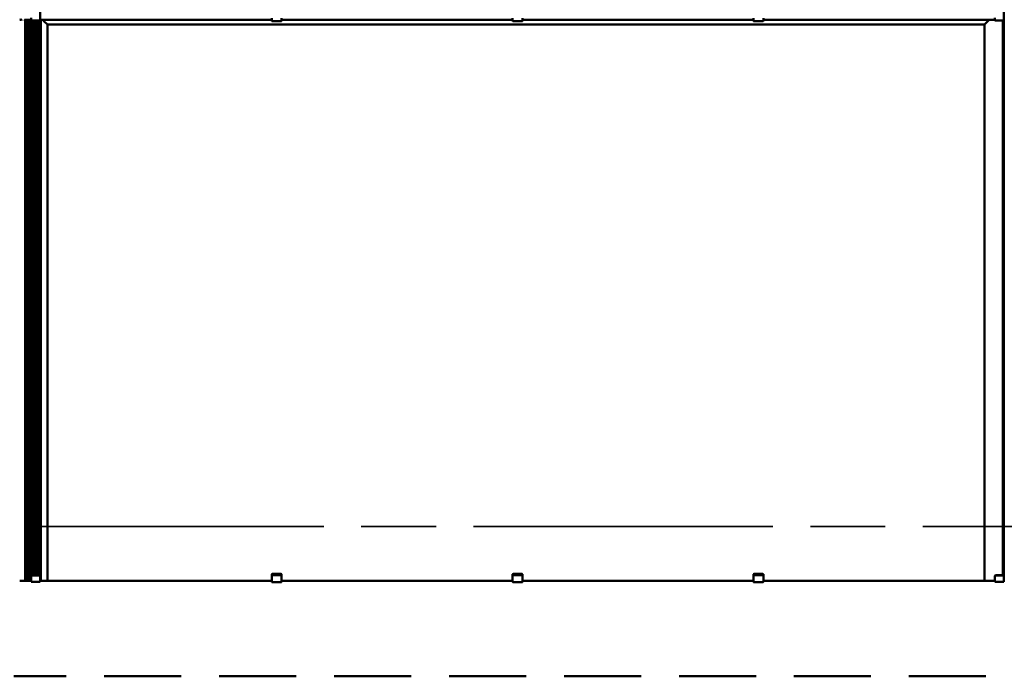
# Model space of a CAD drawing. Header units: millimetres. Extents: x 200 to 13555, y -185 to 8310.
# Tile 9 of 94: x 2114 to 3955, y 2184 to 3412. Entities that reach past the tile are written whole.
import ezdxf

# ---------------------------------------------------------------- set-up
doc = ezdxf.new("R2010")
doc.units = ezdxf.units.MM
doc.header["$LTSCALE"] = 10
doc.linetypes.add('CHAIN', pattern=[0.3543, 0.2362, -0.0295, 0.0591, -0.0295])
doc.linetypes.add('Long Dash Dotted', pattern=[305, 240, -30, 5, -30])
doc.layers.add('Schnittansichtslinien(DIN)', color=7, linetype='Long Dash Dotted', lineweight=35)
doc.layers.add('Sichtbare Kanten(DIN)', color=7, linetype='Continuous', lineweight=50)

# ---------------------------------------------------------------- blocks, each defined once
blk = doc.blocks.new('2DTransSchnitt0')
at = {"layer": 'Schnittansichtslinien(DIN)', "linetype": 'CHAIN', "ltscale": 23.7054}
blk.add_line((128.3, 246.47), (839.4, 246.47), dxfattribs=at)

msp = doc.modelspace()

# ---------------------------------------------------------------- linework, layer by layer
at = {"layer": 'Sichtbare Kanten(DIN)'}
for p, q in [((2152.5, 3411.9), (2152.5, 4460.7)), ((3954.5, 3411.9), (3954.5, 4460.7)), ((2114.1, 3411.7), (2116.4, 3412)), ((2118.4, 3412), (2116, 3411.7)), ((2124.5, 3411.9), (2124.5, 2363)), ((2125.3, 3411.9), (2124.7, 3411.9)), ((2125.5, 3411.9), (2125.5, 3411.7)), ((2126.3, 3411.7), (2126.3, 2363)), ((2128.6, 3411.7), (2126.5, 3411.7)), ((2126.5, 3411.7), (2127.5, 3411.7)), ((2127, 3411.7), (2127, 2363)), ((2127.5, 3411.7), (2127.5, 3411.9)), ((2127.5, 3411.7), (2127.5, 2363)), ((2128.5, 3411.7), (2128.5, 2363)), ((2129, 3411.7), (2129, 2363)), ((2129.5, 3411.9), (2129.5, 3411.7)), ((2129.5, 3411.9), (2129.5, 3411.7)), ((2130, 3411.9), (2130, 2363)), ((2130.5, 3411.9), (2130.5, 2363)), ((2131.5, 3411.9), (2131.5, 2363)), ((2132, 3411.9), (2132, 2363)), ((2132.5, 3411.9), (2132.5, 3411.9)), ((2132.5, 3411.7), (2132.5, 3411.9)), ((2133, 3411.7), (2133, 2363)), ((2133.5, 3411.7), (2133.5, 2363)), ((2134, 3411.9), (2134, 3411.9)), ((2134, 3411.9), (2134, 3411.8)), ((2134.5, 3411.7), (2134.5, 2363)), ((2134.5, 3411.7), (2134.5, 3411.7)), ((2135.8, 3411.7), (2134.8, 3411.7)), ((2135, 3411.7), (2135, 2363)), ((2135.8, 3415.4), (2135.8, 3410.2)), ((2135.8, 3410.2), (2152.3, 3410.2)), ((2136, 3410.2), (2136, 2372.5)), ((2136.5, 3410.2), (2136.5, 2373.3)), ((2137.5, 3410.2), (2137.5, 2373.6)), ((2138, 3410.2), (2138, 2373.6)), ((2139, 3410.2), (2139, 2373.6)), ((2139.5, 3410.2), (2139.5, 2373.6)), ((2140.5, 3410.2), (2140.5, 2373.6)), ((2141, 3410.2), (2141, 2373.6)), ((2142, 3410.2), (2142, 2373.6)), ((2142.5, 3410.2), (2142.5, 2373.6)), ((2143.5, 3410.2), (2143.5, 2373.6)), ((2144, 3410.2), (2144, 2373.6)), ((2145, 3410.2), (2145, 2373.6)), ((2145.5, 3410.2), (2145.5, 2373.6)), ((2146.5, 3410.2), (2146.5, 2373.6)), ((2148.5, 3410.2), (2148.5, 2373.6)), ((2152.3, 3415.4), (2152.3, 3410.2)), ((2153.2, 3411.7), (2152.3, 3411.7)), ((2152.5, 3411.8), (2152.5, 3411.9)), ((2152.5, 2362.9), (2152.5, 3411.7)), ((2153.5, 3411.9), (2153.5, 3411.9)), ((2153.5, 2362.9), (2153.5, 3411.7)), ((2153.5, 3411.7), (2153.5, 3411.7)), ((2155.2, 3411.7), (2154.5, 3411.7)), ((2155, 3411.9), (2155, 3411.8)), ((2165.5, 3411.9), (2155.3, 3411.9)), ((2155.3, 3411.8), (2162.8, 3411.8)), ((2155.5, 3411.8), (2155.5, 3411.7)), ((2155.5, 3411.7), (2155.5, 3411.7)), ((2157.4, 3411.8), (2155.8, 3411.8)), ((2155.8, 3411.7), (2157.2, 3411.7)), ((2157.2, 3411.7), (2155.8, 3411.7)), ((2157, 3411.9), (2157, 3411.9)), ((2157, 3411.8), (2157, 3411.9)), ((2585.3, 3411.9), (2157, 3411.9)), ((2157, 3411.8), (2585.3, 3411.8)), ((2159.5, 3409.4), (2157.1, 3411.7)), ((2159.5, 3409.4), (2157.1, 3411.7)), ((2157.5, 3411.7), (2157.5, 3411.8)), ((2157.5, 3411.7), (2157.5, 3411.7)), ((2158.8, 3411.8), (2157.6, 3411.8)), ((2162, 3411.8), (2159.1, 3411.8)), ((2165.8, 3403.1), (2159.5, 3409.3)), ((2165.8, 3403.1), (2159.5, 3409.3)), ((2163.4, 3411.8), (2162.2, 3411.8)), ((2163.2, 3411.8), (2167.2, 3411.8)), ((2163.5, 3411.7), (2163.5, 3411.8)), ((2163.5, 3411.7), (2163.5, 3411.7)), ((2165.3, 3411.8), (2163.7, 3411.8)), ((2163.8, 3411.7), (2165.3, 3411.7)), ((2167, 3411.7), (2163.8, 3411.7)), ((2165.6, 3411.7), (2165.6, 3411.8)), ((2167.5, 3411.8), (2167.5, 3411.8)), ((2167.5, 3411.8), (2167.5, 3411.7)), ((2585.3, 3410.2), (2585.3, 3414.8)), ((2586.3, 3409.2), (2602.8, 3409.2)), ((2603.8, 3414.8), (2603.8, 3410.2)), ((3035.8, 3411.9), (2603.8, 3411.9)), ((2603.8, 3411.8), (3035.8, 3411.8)), ((3035.8, 3410.2), (3035.8, 3414.8)), ((3036.8, 3409.2), (3053.3, 3409.2)), ((3054.3, 3414.8), (3054.3, 3410.2)), ((3486.3, 3411.9), (3054.3, 3411.9)), ((3054.3, 3411.8), (3486.3, 3411.8)), ((3486.3, 3410.2), (3486.3, 3414.8)), ((3487.3, 3409.2), (3503.8, 3409.2)), ((3504.8, 3414.8), (3504.8, 3410.2)), ((3927, 3411.9), (3504.8, 3411.9)), ((3504.8, 3411.8), (3927, 3411.8)), ((3916.5, 3411.8), (3916.5, 3411.8)), ((3916.5, 3411.8), (3916.5, 3411.7)), ((3920.8, 3411.8), (3916.8, 3411.8)), ((3917, 3411.7), (3920.2, 3411.7)), ((3918.3, 3403.1), (3924.5, 3409.3)), ((3924.5, 3409.3), (3918.3, 3403.1)), ((3918.5, 3411.9), (3928.7, 3411.9)), ((3918.5, 3411.7), (3918.5, 3411.8)), ((3918.8, 3411.8), (3920.4, 3411.8)), ((3920.2, 3411.7), (3918.8, 3411.7)), ((3920.5, 3411.7), (3920.5, 3411.8)), ((3920.5, 3411.7), (3920.5, 3411.7)), ((3920.6, 3411.8), (3921.8, 3411.8)), ((3928.7, 3411.8), (3921.3, 3411.8)), ((3922.1, 3411.8), (3925, 3411.8)), ((3924.6, 3409.4), (3926.9, 3411.7)), ((3926.9, 3411.7), (3924.6, 3409.4)), ((3925.2, 3411.8), (3926.4, 3411.8)), ((3926.5, 3411.7), (3926.5, 3411.8)), ((3926.5, 3411.7), (3926.5, 3411.7)), ((3926.7, 3411.8), (3928.3, 3411.8)), ((3926.8, 3411.7), (3928.3, 3411.7)), ((3928.3, 3411.7), (3926.8, 3411.7)), ((3927, 3411.9), (3927, 3411.9)), ((3927, 3411.8), (3927, 3411.9)), ((3928.6, 3411.8), (3928.6, 3411.7)), ((3928.6, 3411.7), (3928.6, 3411.7)), ((3928.9, 3411.7), (3929.5, 3411.7)), ((3929, 3411.9), (3929, 3411.8)), ((3930.5, 3411.7), (3930.5, 3411.8)), ((3931.5, 3411.8), (3931.5, 3411.9)), ((3934.5, 3411.9), (3934.5, 3411.9)), ((3934.5, 3411.7), (3934.5, 3411.9)), ((3936, 3411.9), (3936, 3411.9)), ((3936, 3411.9), (3936, 3411.8)), ((3936.5, 3411.7), (3936.5, 3411.7)), ((3937.8, 3411.7), (3936.8, 3411.7)), ((3937.8, 3415.4), (3937.8, 3410.2)), ((3937.8, 3410.2), (3954.3, 3410.2)), ((3952.5, 2373.6), (3952.5, 3410.2)), ((3954.3, 3415.4), (3954.3, 3410.2)), ((3955.2, 3411.7), (3954.3, 3411.7)), ((3954.5, 3411.8), (3954.5, 3411.9)), ((3954.5, 2362.9), (3954.5, 3411.7)), ((2166, 3402.8), (3918, 3402.8)), ((2166, 2362.9), (2166, 3402.8)), ((3918, 2362.9), (3918, 3402.8)), ((2586.3, 2375.8), (2602.8, 2375.8)), ((3036.8, 2375.8), (3053.3, 2375.8)), ((3487.3, 2375.8), (3503.8, 2375.8)), ((2114.1, 2362.7), (2116.4, 2363)), ((2118.4, 2363), (2116, 2362.7)), ((2122.5, 2363), (2121.3, 2363)), ((2123.3, 2363), (2124.5, 2363)), ((2124.5, 2363), (2126.3, 2363)), ((2125.3, 2362.9), (2124.7, 2362.9)), ((2125.5, 2362.9), (2125.5, 2362.7)), ((2126.3, 2363), (2127, 2363)), ((2128.6, 2362.7), (2126.5, 2362.7)), ((2126.5, 2362.7), (2127.5, 2362.7)), ((2127, 2363), (2127.5, 2363)), ((2127.5, 2363), (2128.5, 2363)), ((2127.5, 2362.7), (2127.5, 2362.9)), ((2128.5, 2363), (2129, 2363)), ((2129, 2363), (2130, 2363)), ((2129.5, 2362.9), (2129.5, 2362.7)), ((2129.5, 2362.9), (2129.5, 2362.7)), ((2130, 2363), (2130.5, 2363)), ((2130.5, 2363), (2131.5, 2363)), ((2131.5, 2363), (2132, 2363)), ((2132, 2363), (2133, 2363)), ((2132.5, 2362.9), (2132.5, 2362.9)), ((2132.5, 2362.7), (2132.5, 2362.9)), ((2133, 2363), (2133.5, 2363)), ((2133.5, 2363), (2134.5, 2363)), ((2134, 2362.9), (2134, 2362.9)), ((2134, 2362.9), (2134, 2362.8)), ((2134.5, 2363), (2135, 2363)), ((2134.5, 2362.7), (2134.5, 2362.7)), ((2135.8, 2362.7), (2134.8, 2362.7)), ((2135, 2363), (2135.8, 2363)), ((2135.8, 2372.1), (2135.8, 2371.2)), ((2135.8, 2366.4), (2135.8, 2371.2)), ((2135.8, 2366.4), (2135.8, 2361.2)), ((2135.8, 2361.2), (2152.3, 2361.2)), ((2136.8, 2372.7), (2136.8, 2373.6)), ((2136.8, 2373.6), (2151.3, 2373.6)), ((2136.8, 2372.7), (2151.3, 2372.7)), ((2151.3, 2373.6), (2151.3, 2372.7)), ((2152.3, 2371.2), (2152.3, 2372.1)), ((2152.3, 2366.4), (2152.3, 2371.2)), ((2152.3, 2366.4), (2152.3, 2361.2)), ((2153.2, 2362.7), (2152.3, 2362.7)), ((2152.5, 2362.8), (2152.5, 2362.9)), ((2153.5, 2362.9), (2153.5, 2362.9)), ((2153.5, 2362.7), (2153.5, 2362.7)), ((2154.5, 2363), (2159.5, 2363)), ((2155.2, 2362.7), (2154.5, 2362.7)), ((2155, 2362.9), (2155, 2362.8)), ((2165.5, 2362.9), (2155.3, 2362.9)), ((2155.3, 2362.8), (2162.8, 2362.8)), ((2155.5, 2362.8), (2155.5, 2362.7)), ((2155.5, 2362.7), (2155.5, 2362.7)), ((2155.5, 2362.7), (2155.5, 2362.7)), ((2155.5, 2362.7), (2155.5, 2362.7)), ((2155.5, 2362.7), (2155.5, 2362.7)), ((2155.5, 2362.7), (2585.3, 2362.7)), ((2157.4, 2362.8), (2155.8, 2362.8)), ((2155.8, 2362.7), (2157.2, 2362.7)), ((2157.2, 2362.7), (2155.8, 2362.7)), ((2157, 2362.9), (2157, 2362.9)), ((2157, 2362.8), (2157, 2362.9)), ((2585.3, 2362.9), (2157, 2362.9)), ((2157, 2362.8), (2585.3, 2362.8)), ((2157.5, 2362.7), (2157.5, 2362.8)), ((2157.5, 2362.7), (2157.5, 2362.7)), ((2158.8, 2362.8), (2157.6, 2362.8)), ((2162, 2362.8), (2159.1, 2362.8)), ((2159.5, 2363), (2165.8, 2362.9)), ((2163.4, 2362.8), (2162.2, 2362.8)), ((2163.2, 2362.8), (2167.2, 2362.8)), ((2163.5, 2362.7), (2163.5, 2362.8)), ((2163.5, 2362.7), (2163.5, 2362.7)), ((2165.3, 2362.8), (2163.7, 2362.8)), ((2163.8, 2362.7), (2165.3, 2362.7)), ((2167, 2362.7), (2163.8, 2362.7)), ((2165.6, 2362.7), (2165.6, 2362.8)), ((2166, 2362.9), (2166, 2362.9)), ((2167.5, 2362.8), (2167.5, 2362.8)), ((2167.5, 2362.8), (2167.5, 2362.7)), ((2167.5, 2362.8), (2167.5, 2362.8)), ((2167.5, 2362.8), (2167.5, 2362.8)), ((2167.5, 2362.8), (2167.5, 2362.8)), ((2167.5, 2362.8), (2585.3, 2362.8)), ((2585.3, 2375.2), (2585.3, 2374.2)), ((2585.3, 2374.2), (2585.3, 2371.8)), ((2585.3, 2371.8), (2585.3, 2367.9)), ((2585.3, 2367.9), (2585.3, 2365.8)), ((2585.3, 2361.2), (2585.3, 2365.8)), ((2586.3, 2373.5), (2602.8, 2373.5)), ((2586.3, 2360.2), (2602.8, 2360.2)), ((2603.8, 2374.2), (2603.8, 2375.2)), ((2603.8, 2371.8), (2603.8, 2374.2)), ((2603.8, 2367.9), (2603.8, 2371.8)), ((2603.8, 2365.8), (2603.8, 2367.9)), ((2603.8, 2365.8), (2603.8, 2361.2)), ((3035.8, 2362.9), (2603.8, 2362.9)), ((2603.8, 2362.8), (3035.8, 2362.8)), ((2603.8, 2362.8), (3035.8, 2362.8)), ((2603.8, 2362.7), (3035.8, 2362.7)), ((3035.8, 2375.2), (3035.8, 2374.2)), ((3035.8, 2374.2), (3035.8, 2371.8)), ((3035.8, 2371.8), (3035.8, 2367.9)), ((3035.8, 2367.9), (3035.8, 2365.8)), ((3035.8, 2361.2), (3035.8, 2365.8)), ((3036.8, 2373.5), (3053.3, 2373.5)), ((3036.8, 2360.2), (3053.3, 2360.2)), ((3054.3, 2374.2), (3054.3, 2375.2)), ((3054.3, 2371.8), (3054.3, 2374.2)), ((3054.3, 2367.9), (3054.3, 2371.8)), ((3054.3, 2365.8), (3054.3, 2367.9)), ((3054.3, 2365.8), (3054.3, 2361.2)), ((3486.3, 2362.9), (3054.3, 2362.9)), ((3054.3, 2362.8), (3486.3, 2362.8)), ((3054.3, 2362.8), (3486.3, 2362.8)), ((3054.3, 2362.7), (3486.3, 2362.7)), ((3486.3, 2375.2), (3486.3, 2374.2)), ((3486.3, 2374.2), (3486.3, 2371.8)), ((3486.3, 2371.8), (3486.3, 2367.9)), ((3486.3, 2367.9), (3486.3, 2365.8)), ((3486.3, 2361.2), (3486.3, 2365.8)), ((3487.3, 2373.5), (3503.8, 2373.5)), ((3487.3, 2360.2), (3503.8, 2360.2)), ((3504.8, 2374.2), (3504.8, 2375.2)), ((3504.8, 2371.8), (3504.8, 2374.2)), ((3504.8, 2367.9), (3504.8, 2371.8)), ((3504.8, 2365.8), (3504.8, 2367.9)), ((3504.8, 2365.8), (3504.8, 2361.2)), ((3927, 2362.9), (3504.8, 2362.9)), ((3504.8, 2362.8), (3927, 2362.8)), ((3504.8, 2362.8), (3916.5, 2362.8)), ((3504.8, 2362.7), (3928.5, 2362.7)), ((3916.5, 2362.8), (3916.5, 2362.8)), ((3916.5, 2362.8), (3916.5, 2362.7)), ((3916.5, 2362.8), (3916.5, 2362.8)), ((3916.5, 2362.8), (3916.5, 2362.8)), ((3916.5, 2362.8), (3916.5, 2362.8)), ((3920.8, 2362.8), (3916.8, 2362.8)), ((3917, 2362.7), (3920.2, 2362.7)), ((3918, 2362.9), (3918, 2362.9)), ((3924.5, 2363), (3918.3, 2362.9)), ((3918.5, 2362.9), (3928.7, 2362.9)), ((3918.5, 2362.7), (3918.5, 2362.8)), ((3918.8, 2362.8), (3920.4, 2362.8)), ((3920.2, 2362.7), (3918.8, 2362.7)), ((3920.5, 2362.7), (3920.5, 2362.8)), ((3920.5, 2362.7), (3920.5, 2362.7)), ((3920.6, 2362.8), (3921.8, 2362.8)), ((3928.7, 2362.8), (3921.3, 2362.8)), ((3922.1, 2362.8), (3925, 2362.8)), ((3930, 2363), (3924.6, 2363)), ((3925.2, 2362.8), (3926.4, 2362.8)), ((3926.5, 2362.7), (3926.5, 2362.8)), ((3926.5, 2362.7), (3926.5, 2362.7)), ((3926.7, 2362.8), (3928.3, 2362.8)), ((3926.8, 2362.7), (3928.3, 2362.7)), ((3928.3, 2362.7), (3926.8, 2362.7)), ((3927, 2362.9), (3927, 2362.9)), ((3927, 2362.8), (3927, 2362.9)), ((3928.5, 2362.7), (3928.5, 2362.7)), ((3928.5, 2362.7), (3928.5, 2362.7)), ((3928.5, 2362.7), (3928.5, 2362.7)), ((3928.6, 2362.8), (3928.6, 2362.7)), ((3928.6, 2362.7), (3928.6, 2362.7)), ((3928.9, 2362.7), (3929.5, 2362.7)), ((3929, 2362.9), (3929, 2362.8)), ((3931, 2363), (3930.1, 2363)), ((3930.5, 2362.7), (3930.5, 2362.8)), ((3931.5, 2363), (3931.1, 2363)), ((3931.5, 2362.8), (3931.5, 2362.9)), ((3932.5, 2363), (3931.6, 2363)), ((3933, 2363), (3932.6, 2363)), ((3934, 2363), (3933.1, 2363)), ((3934.5, 2363), (3934.1, 2363)), ((3934.5, 2362.9), (3934.5, 2362.9)), ((3934.5, 2362.7), (3934.5, 2362.9)), ((3935.5, 2363), (3934.6, 2363)), ((3936, 2363), (3935.6, 2363)), ((3936, 2362.9), (3936, 2362.9)), ((3936, 2362.9), (3936, 2362.8)), ((3937, 2363), (3936.1, 2363)), ((3936.5, 2362.7), (3936.5, 2362.7)), ((3937.8, 2362.7), (3936.8, 2362.7)), ((3937.5, 2363), (3937.1, 2363)), ((3937.8, 2363), (3937.6, 2363)), ((3937.8, 2372.1), (3937.8, 2371.2)), ((3937.8, 2366.4), (3937.8, 2371.2)), ((3937.8, 2366.4), (3937.8, 2361.2)), ((3937.8, 2361.2), (3954.3, 2361.2)), ((3938.8, 2372.7), (3938.8, 2373.6)), ((3938.8, 2373.6), (3953.3, 2373.6)), ((3938.8, 2372.7), (3953.3, 2372.7)), ((3953.3, 2373.6), (3953.3, 2372.7)), ((3954.3, 2371.2), (3954.3, 2372.1)), ((3954.3, 2366.4), (3954.3, 2371.2)), ((3954.3, 2366.4), (3954.3, 2361.2)), ((3955.2, 2362.7), (3954.3, 2362.7)), ((3954.5, 2362.8), (3954.5, 2362.9)), ((2103.2, 2184.4), (2154.9, 2184.4)), ((2154.9, 2184.4), (2181.7, 2184.4)), ((2181.7, 2184.4), (2201, 2184.4)), ((2272, 2184.4), (2291.4, 2184.4)), ((2291.4, 2184.4), (2318.2, 2184.4)), ((2318.2, 2184.4), (2369.9, 2184.4)), ((2369.9, 2184.4), (2396.7, 2184.4)), ((2396.7, 2184.4), (2416, 2184.4)), ((2487, 2184.4), (2506.4, 2184.4)), ((2506.4, 2184.4), (2533.2, 2184.4)), ((2533.2, 2184.4), (2584.9, 2184.4)), ((2584.9, 2184.4), (2611.7, 2184.4)), ((2611.7, 2184.4), (2631, 2184.4)), ((2702, 2184.4), (2721.4, 2184.4)), ((2721.4, 2184.4), (2748.2, 2184.4)), ((2748.2, 2184.4), (2799.9, 2184.4)), ((2799.9, 2184.4), (2826.7, 2184.4)), ((2826.7, 2184.4), (2846, 2184.4)), ((2917, 2184.4), (2936.4, 2184.4)), ((2936.4, 2184.4), (2963.2, 2184.4)), ((2963.2, 2184.4), (3014.9, 2184.4)), ((3014.9, 2184.4), (3041.7, 2184.4)), ((3041.7, 2184.4), (3061, 2184.4)), ((3132, 2184.4), (3151.4, 2184.4)), ((3151.4, 2184.4), (3178.2, 2184.4)), ((3178.2, 2184.4), (3229.9, 2184.4)), ((3229.9, 2184.4), (3256.7, 2184.4)), ((3256.7, 2184.4), (3276, 2184.4)), ((3347, 2184.4), (3366.4, 2184.4)), ((3366.4, 2184.4), (3393.2, 2184.4)), ((3393.2, 2184.4), (3444.9, 2184.4)), ((3444.9, 2184.4), (3471.7, 2184.4)), ((3471.7, 2184.4), (3491, 2184.4)), ((3562, 2184.4), (3581.4, 2184.4)), ((3581.4, 2184.4), (3608.2, 2184.4)), ((3608.2, 2184.4), (3659.9, 2184.4)), ((3659.9, 2184.4), (3686.7, 2184.4)), ((3686.7, 2184.4), (3706, 2184.4)), ((3777, 2184.4), (3796.4, 2184.4)), ((3796.4, 2184.4), (3823.2, 2184.4)), ((3823.2, 2184.4), (3874.9, 2184.4)), ((3874.9, 2184.4), (3901.7, 2184.4)), ((3901.7, 2184.4), (3921, 2184.4))]:
    msp.add_line(p, q, dxfattribs=at)
for centre, start, end in [((2586.3, 3410.2), 180, 270), ((2602.8, 3410.2), 270, 0), ((3036.8, 3410.2), 180, 270), ((3053.3, 3410.2), 270, 0), ((3487.3, 3410.2), 180, 270), ((3503.8, 3410.2), 270, 0), ((2586.3, 2361.2), 180, 270), ((2602.8, 2361.2), 270, 0), ((3036.8, 2361.2), 180, 270), ((3053.3, 2361.2), 270, 0), ((3487.3, 2361.2), 180, 270), ((3503.8, 2361.2), 270, 0)]:
    msp.add_arc(centre, 1, start, end, dxfattribs=at)
for centre, major_axis, ratio, start_param, end_param in [((2115.1, 3411.7), (1, 0), 0.016567, 3.01942, 6.161012), ((2124.7, 3412), (-2.25, 0), 0.016567, 0.226893, 1.570796), ((2125.3, 3411.9), (2.25, 0), 0.016567, 0, 1.570796), ((2126.5, 3411.7), (-1, 0), 0.016567, 4.712389, 7.853982), ((2128.6, 3411.7), (0.958, 0), 0.016567, 4.720198, 6.326647), ((2131.8, 3411.9), (-2.25, 0), 0.016567, 4.88791, 6.283185), ((2133.3, 3411.7), (-10.8, 0), 0.016567, 4.536867, 4.88791), ((2133.3, 3411.9), (-0.75, 0), 0.016567, 3.141593, 6.283185), ((2133.5, 3411.7), (1, 0), 0.016567, 3.141593, 6.283185), ((2136.3, 3411.8), (-2.25, 0), 0.016567, 0, 1.346703), ((2134.8, 3411.7), (-0.3, 0), 0.016567, 4.712389, 6.283185), ((2134.8, 3411.9), (-2.25, 0), 0.016567, 4.251835, 4.536867), ((2150.3, 3411.8), (2.25, 0), 0.016567, 5.807303, 6.283185), ((2153.5, 3411.9), (-1, 0), 0.016567, 4.945257, 6.283185), ((2153.2, 3411.7), (0.3, 0), 0.016567, 0, 1.570796), ((2153.2, 3411.9), (0.3, 0), 0.016567, 4.945257, 6.283185), ((2154.5, 3411.7), (-1, 0), 0.016567, 0, 1.570796), ((2155.3, 3411.9), (-0.3, 0), 0.016567, 4.712389, 6.283185), ((2155.3, 3411.8), (-0.3, 0), 0.016567, 0, 1.570796), ((2155.2, 3411.7), (0.3, 0), 0.016567, 4.712389, 6.283185), ((2155.8, 3411.8), (-0.3, 0), 0.016567, 4.712389, 6.283185), ((2155.8, 3411.7), (-0.3, 0), 0.016567, 0, 1.570796), ((2155.8, 3411.7), (-0.3, 0), 0.016567, 4.712389, 6.283185), ((2157.2, 3411.7), (0.3, 0), 0.016567, 4.712389, 6.283185), ((2157.2, 3411.7), (0.3, 0), 0.016567, 0, 1.570796), ((2157.4, 3411.8), (-0.3, 0), 0.016567, 1.570796, 2.391101), ((2159.1, 3411.8), (-0.3, 0), 0.016567, 4.712389, 5.532694), ((2159.5, 3409.3), (0.3, -0.3), 0.008284, 1.456907, 1.57908), ((2159.5, 3409.3), (0.3, -0.3), 0.008284, 1.456907, 1.57908), ((2162, 3411.8), (-0.3, 0), 0.016567, 3.892084, 4.712389), ((2162.8, 3411.8), (1, 0), 0.016567, 1.134464, 1.570796), ((2163.7, 3411.8), (-0.3, 0), 0.016567, 0.750492, 1.570796), ((2163.8, 3411.7), (-0.3, 0), 0.016567, 4.712389, 6.283185), ((2163.8, 3411.7), (-0.3, 0), 0.016567, 0, 1.570796), ((2165.3, 3411.8), (0.3, 0), 0.016567, 0, 1.570796), ((2165.3, 3411.7), (0.3, 0), 0.016567, 4.712389, 6.283185), ((2165.5, 3411.9), (0.5, 0), 0.016567, 4.712389, 6.283185), ((2167, 3411.7), (0.5, 0), 0.016567, 4.712389, 6.283185), ((2167, 3411.8), (0.5, 0), 0.016567, 0, 1.134464), ((3917, 3411.8), (-0.5, 0), 0.016567, 5.148721, 6.283185), ((3917, 3411.7), (-0.5, 0), 0.016567, 0, 1.570796), ((3918.5, 3411.9), (-0.5, 0), 0.016567, 0, 1.570796), ((3918.8, 3411.8), (-0.3, 0), 0.016567, 4.712389, 6.283185), ((3918.8, 3411.7), (-0.3, 0), 0.016567, 0, 1.570796), ((3920.2, 3411.7), (0.3, 0), 0.016567, 4.712389, 6.283185), ((3920.2, 3411.7), (0.3, 0), 0.016567, 0, 1.570796), ((3920.4, 3411.8), (0.3, 0), 0.016567, 4.712389, 5.532694), ((3921.3, 3411.8), (-1, 0), 0.016567, 4.712389, 5.148721), ((3922.1, 3411.8), (0.3, 0), 0.016567, 1.570796, 2.391101), ((3924.6, 3409.3), (-0.3, -0.3), 0.008284, 4.704105, 4.826278), ((3924.6, 3409.3), (0.3, 0.3), 0.008284, 1.562513, 1.684686), ((3925, 3411.8), (0.3, 0), 0.016567, 0.750492, 1.570796), ((3926.7, 3411.8), (0.3, 0), 0.016567, 3.892084, 4.712389), ((3926.8, 3411.7), (-0.3, 0), 0.016567, 4.712389, 6.283185), ((3926.8, 3411.7), (-0.3, 0), 0.016567, 0, 1.570796), ((3928.3, 3411.8), (0.3, 0), 0.016567, 0, 1.570796), ((3928.3, 3411.7), (0.3, 0), 0.016567, 0, 1.570796), ((3928.3, 3411.7), (0.3, 0), 0.016567, 4.712389, 6.283185), ((3928.9, 3411.7), (-0.3, 0), 0.016567, 0, 1.570796), ((3928.7, 3411.9), (0.3, 0), 0.016567, 0, 1.570796), ((3928.7, 3411.8), (0.3, 0), 0.016567, 4.712389, 6.283185), ((3929.5, 3411.7), (1, 0), 0.016567, 4.712389, 6.283185), ((3931, 3411.8), (-0.5, 0), 0.016567, 4.712389, 6.283185), ((3931, 3411.8), (0.5, 0), 0.016567, 4.712389, 6.283185), ((3933.8, 3411.9), (-2.25, 0), 0.016567, 4.845852, 6.283185), ((3935.8, 3411.6), (17.3, 0), 0.016567, 1.454796, 1.704259), ((3935.3, 3411.9), (-0.75, 0), 0.016567, 3.141593, 6.283185), ((3935.5, 3411.7), (1, 0), 0.016567, 3.141593, 6.283185), ((3938.3, 3411.8), (-2.25, 0), 0.016567, 0, 1.346703), ((3936.8, 3411.7), (-0.3, 0), 0.016567, 4.712389, 6.283185), ((3952.3, 3411.8), (2.25, 0), 0.016567, 5.807303, 6.283185), ((3955.5, 3411.9), (-1, 0), 0.016567, 4.945257, 6.283185), ((3955.2, 3411.7), (0.3, 0), 0.016567, 0, 1.570796), ((2165.7, 3403.1), (0.3, -0.3), 0.008284, 0.008284, 1.456907), ((2165.7, 3403.1), (0.3, -0.3), 0.008284, 0.008284, 1.456907), ((3918.3, 3403.1), (-0.3, -0.3), 0.008284, 4.826278, 6.274901), ((3918.3, 3403.1), (-0.3, -0.3), 0.008284, 4.826278, 6.274901), ((2586.3, 2375.2), (-1, 0), 0.64393, 4.712389, 6.283185), ((2602.8, 2375.2), (1, 0), 0.64393, 0, 1.570796), ((3036.8, 2375.2), (-1, 0), 0.64393, 4.712389, 6.283185), ((3053.3, 2375.2), (1, 0), 0.64393, 0, 1.570796), ((3487.3, 2375.2), (-1, 0), 0.64393, 4.712389, 6.283185), ((3503.8, 2375.2), (1, 0), 0.64393, 0, 1.570796), ((2115.1, 2362.7), (1, 0), 0.016567, 3.01942, 6.161012), ((2119.8, 2363), (-3.5, 0), 0.016567, 3.368485, 6.161012), ((2119.8, 2363), (1.5, 0), 0.016567, 0.226893, 3.01942), ((2124.7, 2363), (-2.25, 0), 0.016567, 0.226893, 1.570796), ((2125.3, 2362.9), (2.25, 0), 0.016567, 0, 1.570796), ((2126.5, 2362.7), (-1, 0), 0.016567, 4.712389, 7.853982), ((2128.6, 2362.7), (0.958, 0), 0.016567, 4.720198, 6.326647), ((2131.8, 2362.9), (-2.25, 0), 0.016567, 4.88791, 6.283185), ((2133.3, 2362.7), (-10.8, 0), 0.016567, 4.536867, 4.88791), ((2133.3, 2362.9), (-0.75, 0), 0.016567, 3.141593, 6.283185), ((2133.5, 2362.7), (1, 0), 0.016567, 3.141593, 6.283185), ((2136.3, 2362.8), (-2.25, 0), 0.016567, 0, 1.346703), ((2134.8, 2362.7), (-0.3, 0), 0.016567, 4.712389, 6.283185), ((2134.8, 2362.9), (-2.25, 0), 0.016567, 4.251835, 4.536867), ((2136.8, 2369.2), (3.84, 7.43), 0.27135, 1.08729, 1.320053), ((2136.8, 2369.2), (3.07, 5.94), 0.27135, 1.08729, 1.379776), ((2151.3, 2369.2), (3.84, -7.43), 0.27135, 1.82154, 2.054303), ((2151.3, 2369.2), (3.07, -5.94), 0.27135, 1.761817, 2.054303), ((2150.3, 2362.8), (2.25, 0), 0.016567, 5.807303, 6.283185), ((2153.5, 2362.9), (-1, 0), 0.016567, 4.945257, 6.283185), ((2153.2, 2362.7), (0.3, 0), 0.016567, 0, 1.570796), ((2153.2, 2362.9), (0.3, 0), 0.016567, 4.945257, 6.283185), ((2154.5, 2362.9), (-1, 0), 0.016567, 4.712389, 6.283185), ((2154.5, 2362.7), (-1, 0), 0.016567, 0, 1.570796), ((2155.3, 2362.9), (-0.3, 0), 0.016567, 4.712389, 6.283185), ((2155.3, 2362.8), (-0.3, 0), 0.016567, 0, 1.570796), ((2155.2, 2362.7), (0.3, 0), 0.016567, 4.712389, 6.283185), ((2155.8, 2362.8), (-0.3, 0), 0.016567, 4.712389, 6.283185), ((2155.8, 2362.7), (-0.3, 0), 0.016567, 0, 1.570796), ((2155.8, 2362.7), (-0.3, 0), 0.016567, 4.712389, 6.283185), ((2157.2, 2362.7), (0.3, 0), 0.016567, 4.712389, 6.283185), ((2157.2, 2362.7), (0.3, 0), 0.016567, 0, 1.570796), ((2157.4, 2362.8), (-0.3, 0), 0.016567, 1.570796, 2.391101), ((2159.1, 2362.8), (-0.3, 0), 0.016567, 4.712389, 5.532694), ((2159.5, 2363), (0.3, 0), 0.016567, 1.448623, 1.570796), ((2162, 2362.8), (-0.3, 0), 0.016567, 3.892084, 4.712389), ((2162.8, 2362.8), (1, 0), 0.016567, 1.134464, 1.570796), ((2163.7, 2362.8), (-0.3, 0), 0.016567, 0.750492, 1.570796), ((2163.8, 2362.7), (-0.3, 0), 0.016567, 4.712389, 6.283185), ((2163.8, 2362.7), (-0.3, 0), 0.016567, 0, 1.570796), ((2165.3, 2362.8), (0.3, 0), 0.016567, 0, 1.570796), ((2165.3, 2362.7), (0.3, 0), 0.016567, 4.712389, 6.283185), ((2165.5, 2362.9), (0.5, 0), 0.016567, 4.712389, 6.283185), ((2165.7, 2362.9), (0.3, 0), 0.016567, 0, 1.448623), ((2167, 2362.7), (0.5, 0), 0.016567, 4.712389, 6.283185), ((2167, 2362.8), (0.5, 0), 0.016567, 0, 1.134464), ((2586.3, 2374.2), (-1, 0), 0.64393, 0, 1.570796), ((2602.8, 2374.2), (1, 0), 0.64393, 4.712389, 6.283185), ((3036.8, 2374.2), (-1, 0), 0.64393, 0, 1.570796), ((3053.3, 2374.2), (1, 0), 0.64393, 4.712389, 6.283185), ((3487.3, 2374.2), (-1, 0), 0.64393, 0, 1.570796), ((3503.8, 2374.2), (1, 0), 0.64393, 4.712389, 6.283185), ((3917, 2362.8), (-0.5, 0), 0.016567, 5.148721, 6.283185), ((3917, 2362.7), (-0.5, 0), 0.016567, 0, 1.570796), ((3918.3, 2362.9), (-0.3, 0), 0.016567, 4.834562, 6.283185), ((3918.5, 2362.9), (-0.5, 0), 0.016567, 0, 1.570796), ((3918.8, 2362.8), (-0.3, 0), 0.016567, 4.712389, 6.283185), ((3918.8, 2362.7), (-0.3, 0), 0.016567, 0, 1.570796), ((3920.2, 2362.7), (0.3, 0), 0.016567, 4.712389, 6.283185), ((3920.2, 2362.7), (0.3, 0), 0.016567, 0, 1.570796), ((3920.4, 2362.8), (0.3, 0), 0.016567, 4.712389, 5.532694), ((3921.3, 2362.8), (-1, 0), 0.016567, 4.712389, 5.148721), ((3922.1, 2362.8), (0.3, 0), 0.016567, 1.570796, 2.391101), ((3924.6, 2363), (-0.3, 0), 0.016567, 4.712389, 4.834562), ((3925, 2362.8), (0.3, 0), 0.016567, 0.750492, 1.570796), ((3926.7, 2362.8), (0.3, 0), 0.016567, 3.892084, 4.712389), ((3926.8, 2362.7), (-0.3, 0), 0.016567, 4.712389, 6.283185), ((3926.8, 2362.7), (-0.3, 0), 0.016567, 0, 1.570796), ((3928.3, 2362.8), (0.3, 0), 0.016567, 0, 1.570796), ((3928.3, 2362.7), (0.3, 0), 0.016567, 0, 1.570796), ((3928.3, 2362.7), (0.3, 0), 0.016567, 4.712389, 6.283185), ((3928.9, 2362.7), (-0.3, 0), 0.016567, 0, 1.570796), ((3928.7, 2362.9), (0.3, 0), 0.016567, 0, 1.570796), ((3928.7, 2362.8), (0.3, 0), 0.016567, 4.712389, 6.283185), ((3929.5, 2362.7), (1, 0), 0.016567, 4.712389, 6.283185), ((3930, 2363), (-0.3, 0), 0.016567, 4.248741, 4.712389), ((3931, 2362.8), (-0.5, 0), 0.016567, 4.712389, 6.283185), ((3931.1, 2363), (-0.3, 0), 0.016567, 1.107149, 1.570796), ((3931, 2362.8), (0.5, 0), 0.016567, 4.712389, 6.283185), ((3931.5, 2363), (-0.3, 0), 0.016567, 1.570796, 2.034444), ((3933.8, 2362.9), (-2.25, 0), 0.016567, 4.845852, 6.283185), ((3932.6, 2363), (-0.3, 0), 0.016567, 4.712389, 5.176037), ((3933, 2363), (-0.3, 0), 0.016567, 4.248741, 4.712389), ((3935.8, 2362.6), (17.3, 0), 0.016567, 1.454796, 1.704259), ((3934.1, 2363), (-0.3, 0), 0.016567, 1.107149, 1.570796), ((3934.5, 2363), (-0.3, 0), 0.016567, 1.570796, 2.034444), ((3935.3, 2362.9), (-0.75, 0), 0.016567, 3.141593, 6.283185), ((3935.5, 2362.7), (1, 0), 0.016567, 3.141593, 6.283185), ((3935.6, 2363), (-0.3, 0), 0.016567, 4.712389, 5.176037), ((3936, 2363), (-0.3, 0), 0.016567, 4.248741, 4.712389), ((3938.3, 2362.8), (-2.25, 0), 0.016567, 0, 1.346703), ((3936.8, 2362.7), (-0.3, 0), 0.016567, 4.712389, 6.283185), ((3937.1, 2363), (-0.3, 0), 0.016567, 1.107149, 1.570796), ((3937.5, 2363), (-0.3, 0), 0.016567, 1.570796, 2.034444), ((3938.8, 2369.2), (3.84, 7.43), 0.27135, 1.08729, 1.320053), ((3938.8, 2369.2), (3.07, 5.94), 0.27135, 1.08729, 1.379776), ((3953.3, 2369.2), (3.84, -7.43), 0.27135, 1.82154, 2.054303), ((3953.3, 2369.2), (3.07, -5.94), 0.27135, 1.761817, 2.054303), ((3952.3, 2362.8), (2.25, 0), 0.016567, 5.807303, 6.283185), ((3955.5, 2362.9), (-1, 0), 0.016567, 4.945257, 6.283185), ((3955.2, 2362.7), (0.3, 0), 0.016567, 0, 1.570796)]:
    msp.add_ellipse(centre, major_axis=major_axis, ratio=ratio, start_param=start_param, end_param=end_param, dxfattribs=at)

# ---------------------------------------------------------------- block references
at = {"layer": 'Schnittansichtslinien(DIN)', "xscale": 10, "yscale": 10, "zscale": 10}
msp.add_blockref('2DTransSchnitt0', (0, 0), dxfattribs=at)

doc.saveas('drawing.dxf')
